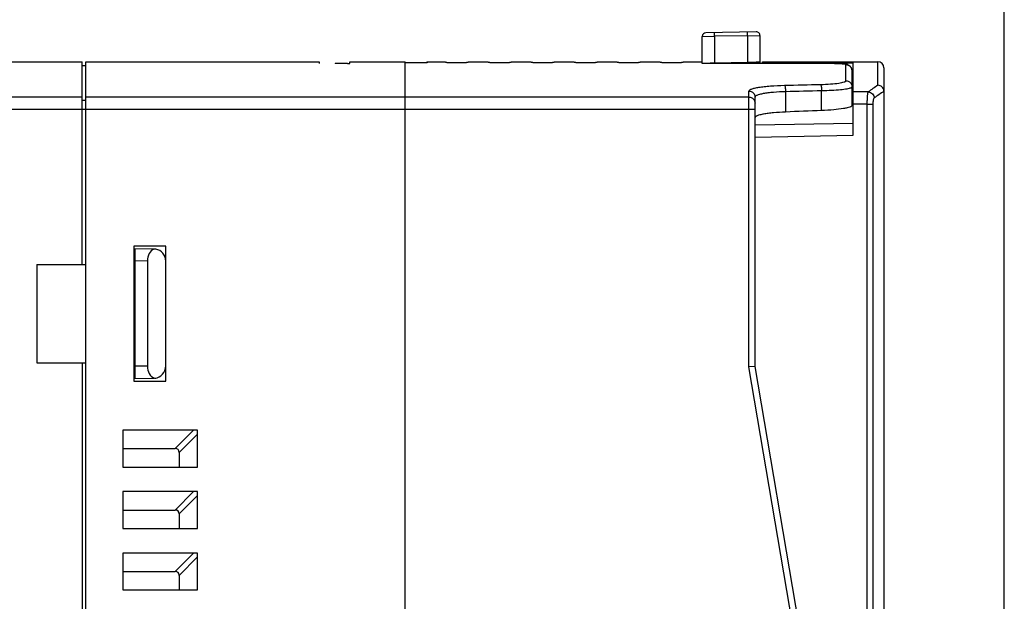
# Model space of a CAD drawing. Header units: millimetres. Extents: x 1117 to 38156, y -1945 to 7303.
# Tile 18 of 256: x 1502 to 1582, y 980 to 1027. Entities that reach past the tile are written whole.
import ezdxf

# ---------------------------------------------------------------- set-up
doc = ezdxf.new("R2010")
doc.units = ezdxf.units.MM
doc.styles.get("Standard").update_dxf_attribs({"font": 'arial.ttf'})
doc.dimstyles.new('DIMSTYLE_1', dxfattribs={"dimtxt": 4.2, "dimasz": 3.6, "dimexe": 2.5, "dimexo": 0, "dimgap": 1.05, "dimtad": 1, "dimdsep": 46, "dimtxsty": 'Standard', "dimblk": '_FILLED', "dimblk1": '_FILLED', "dimblk2": '_FILLED', "dimcen": 0.09, "dimazin": 2, "dimtp": 0.01, "dimtm": 0.01, "dimtfac": 1, "dimtofl": 0, "dimtmove": 0, "dimatfit": 3, "dimldrblk": '_FILLED', "dimfxl": 0, "dimtolj": 1, "dimarcsym": 0})

# ---------------------------------------------------------------- blocks, each defined once
blk = doc.blocks.new('_FILLED')
at = {"color": 0, "linetype": 'ByBlock'}
blk.add_solid([(0, 0), (-1, 0.167), (-1, -0.167)], dxfattribs=at)
blk = doc.blocks.new('*D8')
at = {"color": 0, "linetype": 'Continuous', "lineweight": -2}
for p, q in [((1428.377, 1036.323), (1428.377, 1063.245)), ((1582.176, 953.993), (1582.176, 1063.245)), ((1431.977, 1060.745), (1578.576, 1060.745))]:
    blk.add_line(p, q, dxfattribs=at)
at = {"layer": 'Defpoints', "color": 0, "linetype": 'Continuous'}
for p in [(1582.176, 1060.745), (1428.377, 1036.323), (1582.176, 953.993)]:
    blk.add_point(p, dxfattribs=at)
at = {"color": 0, "linetype": 'Continuous', "lineweight": -2, "xscale": 3.6, "yscale": 3.6, "zscale": 3.6, "rotation": 180}
blk.add_blockref('_FILLED', (1428.377, 1060.745), dxfattribs=at)
at = {"color": 0, "linetype": 'Continuous', "lineweight": -2, "xscale": 3.6, "yscale": 3.6, "zscale": 3.6}
blk.add_blockref('_FILLED', (1582.176, 1060.745), dxfattribs=at)
at = {"color": 0, "linetype": 'Continuous', "insert": (1505.4, 1075.128), "char_height": 10, "width": 15.42188, "attachment_point": 2, "line_spacing_factor": 0.9}
blk.add_mtext('\\A1;153.8', dxfattribs=at)

msp = doc.modelspace()

# ---------------------------------------------------------------- linework, layer by layer
at = {"linetype": 'Continuous'}
for p, q in [((1557.577, 1025.894), (1558.56, 1025.906)), ((1557.577, 1023.698), (1557.577, 1025.894)), ((1561.972, 1026.266), (1557.872, 1026.194)), ((1561.26, 1025.953), (1558.56, 1025.906)), ((1558.56, 1025.906), (1558.56, 1023.719)), ((1561.26, 1025.953), (1562.277, 1025.966)), ((1561.26, 1025.953), (1561.26, 1023.765)), ((1562.277, 1025.966), (1562.277, 1023.696)), ((1498.06, 1023.823), (1507.077, 1023.823)), ((1507.077, 1007.323), (1507.077, 1023.823)), ((1507.077, 1023.523), (1507.377, 1023.523)), ((1507.377, 845.823), (1507.377, 1023.823)), ((1507.377, 1023.823), (1526.377, 1023.823)), ((1526.377, 1023.823), (1526.377, 1023.7)), ((1527.677, 1023.723), (1527.66, 1023.699)), ((1527.677, 1023.723), (1528.677, 1023.723)), ((1528.677, 1023.699), (1528.677, 1023.723)), ((1528.677, 1023.699), (1528.877, 1023.699)), ((1528.877, 1023.699), (1528.877, 1023.823)), ((1528.877, 1023.823), (1533.377, 1023.823)), ((1533.377, 911.823), (1533.377, 1023.823)), ((1535.177, 1023.744), (1533.377, 1023.744)), ((1535.099, 1023.744), (1535.177, 1023.823)), ((1535.177, 1023.823), (1535.177, 1023.744)), ((1535.177, 1023.823), (1536.648, 1023.823)), ((1536.648, 1023.823), (1536.648, 1023.768)), ((1538.507, 1023.823), (1538.506, 1023.768)), ((1538.507, 1023.823), (1540.148, 1023.823)), ((1540.148, 1023.823), (1540.148, 1023.768)), ((1542.007, 1023.823), (1542.006, 1023.768)), ((1542.007, 1023.823), (1543.648, 1023.823)), ((1543.648, 1023.823), (1543.648, 1023.768)), ((1545.507, 1023.823), (1545.506, 1023.768)), ((1545.507, 1023.823), (1547.148, 1023.823)), ((1547.148, 1023.823), (1547.148, 1023.768)), ((1549.007, 1023.823), (1549.006, 1023.768)), ((1549.007, 1023.823), (1550.648, 1023.823)), ((1550.648, 1023.823), (1550.648, 1023.768)), ((1552.507, 1023.823), (1552.506, 1023.768)), ((1552.507, 1023.823), (1554.148, 1023.823)), ((1554.148, 1023.823), (1554.148, 1023.768)), ((1556.007, 1023.823), (1556.006, 1023.768)), ((1556.007, 1023.823), (1557.577, 1023.823)), ((1566.821, 1023.693), (1557.577, 1023.698)), ((1562.277, 1023.782), (1558.363, 1023.715)), ((1558.363, 1023.716), (1558.363, 1023.715)), ((1561.26, 1023.765), (1558.56, 1023.719)), ((1562.477, 1023.696), (1562.477, 1023.823)), ((1562.477, 1023.823), (1571.877, 1023.823)), ((1562.477, 1023.747), (1566.821, 1023.745)), ((1566.821, 1023.745), (1569.877, 1023.744)), ((1566.821, 1023.693), (1566.821, 1023.693)), ((1569.089, 1023.638), (1568.964, 1023.647)), ((1569.277, 1022.283), (1569.277, 1023.595)), ((1569.877, 1017.853), (1569.877, 1023.744)), ((1571.877, 1021.918), (1571.877, 1023.823)), ((1569.777, 1020.266), (1569.777, 1023.096)), ((1569.777, 1022.744), (1569.877, 1022.744)), ((1572.377, 1023.323), (1572.377, 937.032)), ((1507.077, 1020.959), (1442.877, 1020.959)), ((1561.377, 1020.959), (1507.377, 1020.959)), ((1561.377, 998.98), (1561.377, 1021.441)), ((1561.877, 999.023), (1561.877, 1020.946)), ((1564.356, 1021.42), (1564.356, 1019.736)), ((1567.298, 1019.856), (1567.298, 1021.486)), ((1569.877, 1021.215), (1569.777, 1021.213)), ((1571.092, 1021.374), (1569.877, 1021.371)), ((1572.377, 1021.416), (1572.377, 1021.428)), ((1507.377, 1020.662), (1507.077, 1020.662)), ((1571.015, 1020.384), (1569.877, 1020.381)), ((1571.015, 937.517), (1571.015, 1020.384)), ((1571.015, 1020.384), (1571.496, 1020.384)), ((1571.496, 937.517), (1571.496, 1020.384)), ((1442.877, 1019.971), (1561.877, 1019.971)), ((1561.877, 1018.681), (1569.877, 1018.843)), ((1561.877, 1017.691), (1569.877, 1017.853)), ((1511.274, 1008.618), (1512.895, 1008.59)), ((1511.277, 1008.823), (1511.277, 997.823)), ((1513.877, 1008.823), (1511.277, 1008.823)), ((1511.377, 998.029), (1511.377, 1008.616)), ((1512.895, 1008.586), (1512.895, 1008.59)), ((1513.877, 997.823), (1513.877, 1008.823)), ((1503.377, 1007.323), (1503.377, 999.323)), ((1503.377, 1007.323), (1507.377, 1007.323)), ((1512.377, 1007.599), (1511.377, 1007.616)), ((1512.377, 1007.599), (1512.377, 999.047)), ((1503.377, 999.323), (1507.377, 999.323)), ((1507.077, 999.323), (1507.077, 873.323)), ((1512.377, 999.047), (1511.377, 999.029)), ((1561.877, 999.023), (1561.377, 998.98)), ((1569.877, 948.98), (1561.377, 998.98)), ((1570.377, 949.023), (1561.877, 999.023)), ((1511.274, 998.027), (1512.895, 998.055)), ((1511.277, 997.823), (1513.877, 997.823)), ((1512.895, 998.055), (1512.894, 998.085)), ((1510.377, 993.823), (1510.377, 990.823)), ((1516.458, 993.823), (1510.377, 993.823)), ((1516.142, 993.823), (1514.642, 992.323)), ((1516.458, 990.823), (1516.458, 993.823)), ((1516.458, 993.506), (1514.958, 992.006)), ((1510.377, 992.323), (1514.642, 992.323)), ((1514.958, 992.006), (1514.958, 990.823)), ((1510.377, 990.823), (1516.458, 990.823)), ((1510.377, 988.823), (1510.377, 985.823)), ((1516.458, 988.823), (1510.377, 988.823)), ((1516.142, 988.823), (1514.642, 987.323)), ((1516.458, 988.506), (1514.958, 987.006)), ((1516.458, 985.823), (1516.458, 988.823)), ((1510.377, 987.323), (1514.642, 987.323)), ((1514.958, 987.006), (1514.958, 985.823)), ((1510.377, 985.823), (1516.458, 985.823)), ((1510.377, 983.823), (1510.377, 980.823)), ((1516.458, 983.823), (1510.377, 983.823)), ((1516.142, 983.823), (1514.642, 982.323)), ((1516.458, 983.506), (1514.958, 982.006)), ((1516.458, 980.823), (1516.458, 983.823)), ((1510.377, 982.323), (1514.642, 982.323)), ((1514.958, 982.006), (1514.958, 980.823)), ((1510.377, 980.823), (1516.458, 980.823))]:
    msp.add_line(p, q, dxfattribs=at)
for points in [[(1568.964, 1023.647), (1568.821, 1023.656), (1568.656, 1023.664), (1568.469, 1023.67), (1568.258, 1023.677), (1568.025, 1023.682), (1567.771, 1023.686), (1567.495, 1023.69), (1567.201, 1023.692), (1566.821, 1023.693)], [(1569.6, 1023.48), (1569.466, 1023.564), (1569.364, 1023.599), (1569.283, 1023.615), (1569.195, 1023.628), (1569.089, 1023.638)], [(1569.777, 1023.096), (1569.722, 1023.325), (1569.6, 1023.48)]]:
    msp.add_lwpolyline(points, dxfattribs=at)
for centre, radius, start, end in [((1557.877, 1025.894), 0.3, 90.99788, 180), ((1561.977, 1025.966), 0.3, 0, 91.0022), ((1558.373, 1022.896), 0.82, 90.69717, 100.50088), ((1558.377, 1022.916), 0.799, 91.01694, 98.31973), ((1557.941, 1060.061), 36.347, 270.66514, 270.97494), ((1569.286, 1023.101), 0.49, 28.98924, 32.95251), ((1571.877, 1023.323), 0.5, 0, 90), ((1580.701, 1008.356), 16.18, 123.0474, 126.43193), ((1581.172, 1007.859), 16.171, 122.94829, 126.37264), ((1512.877, 1007.59), 1, 0, 79.52432), ((1512.877, 999.055), 1, 275.73772, 0), ((1513.001, 998.385), 0.318, 270.51131, 280.49391)]:
    msp.add_arc(centre, radius, start, end, dxfattribs=at)
for centre, major_axis, ratio, start_param, end_param in [((1864.987, 794.156), (1320.326, 0), 0.175461, 1.798218, 1.800505), ((1513.059, 1007.587), (-0.015, 1), 0.681534, 6.505214, 7.83176), ((1513.059, 999.058), (0.015, 1), 0.681534, -4.690167, -3.363622), ((1511.796, 989.16), (-3.082, -3.082), 0.229416, 2.916079, 3.367106), ((1511.796, 984.16), (-3.082, -3.082), 0.229416, 2.916079, 3.367106), ((1511.796, 979.16), (-3.082, -3.082), 0.229416, 2.916079, 3.367106)]:
    msp.add_ellipse(centre, major_axis=major_axis, ratio=ratio, start_param=start_param, end_param=end_param, dxfattribs=at)
for points, knots in [([(1558.56, 1025.906), (1558.559, 1025.945), (1558.558, 1026), (1558.558, 1026.071), (1558.557, 1026.116), (1558.558, 1026.152), (1558.558, 1026.178), (1558.558, 1026.192), (1558.559, 1026.2), (1558.559, 1026.203), (1558.559, 1026.206), (1558.56, 1026.206)], [0, 0, 0, 0, 0.382491, 0.555355, 0.706746, 0.830976, 0.923453, 0.956499, 0.980357, 0.994867, 1, 1, 1, 1]), ([(1561.26, 1025.953), (1561.259, 1025.992), (1561.258, 1026.047), (1561.258, 1026.118), (1561.257, 1026.163), (1561.258, 1026.2), (1561.258, 1026.225), (1561.258, 1026.239), (1561.259, 1026.247), (1561.259, 1026.25), (1561.259, 1026.253), (1561.26, 1026.253)], [0, 0, 0, 0, 0.382492, 0.555356, 0.706747, 0.830977, 0.923454, 0.9565, 0.980358, 0.994868, 1, 1, 1, 1]), ([(1538.506, 1023.768), (1538.506, 1023.767), (1538.497, 1023.766), (1538.486, 1023.763), (1538.463, 1023.762), (1538.433, 1023.76), (1538.393, 1023.758), (1538.326, 1023.755), (1538.225, 1023.753), (1538.086, 1023.75), (1537.928, 1023.748), (1537.756, 1023.746), (1537.577, 1023.746), (1537.398, 1023.746), (1537.226, 1023.748), (1537.068, 1023.75), (1536.929, 1023.753), (1536.828, 1023.755), (1536.761, 1023.758), (1536.722, 1023.76), (1536.692, 1023.762), (1536.668, 1023.763), (1536.657, 1023.766), (1536.648, 1023.767), (1536.648, 1023.768)], [0, 0, 0, 0, 0.002665, 0.009966, 0.021923, 0.03846, 0.059462, 0.084696, 0.146812, 0.22253, 0.308866, 0.402568, 0.500001, 0.597432, 0.691134, 0.777471, 0.853189, 0.915304, 0.940538, 0.96154, 0.978077, 0.990034, 0.997335, 1, 1, 1, 1]), ([(1542.006, 1023.768), (1542.006, 1023.767), (1541.997, 1023.766), (1541.986, 1023.763), (1541.963, 1023.762), (1541.933, 1023.76), (1541.893, 1023.758), (1541.826, 1023.755), (1541.725, 1023.753), (1541.586, 1023.75), (1541.428, 1023.748), (1541.256, 1023.746), (1541.077, 1023.746), (1540.898, 1023.746), (1540.726, 1023.748), (1540.568, 1023.75), (1540.429, 1023.753), (1540.328, 1023.755), (1540.261, 1023.758), (1540.222, 1023.76), (1540.192, 1023.762), (1540.168, 1023.763), (1540.157, 1023.766), (1540.148, 1023.767), (1540.148, 1023.768)], [0, 0, 0, 0, 0.002665, 0.009966, 0.021923, 0.03846, 0.059462, 0.084696, 0.146812, 0.22253, 0.308866, 0.402568, 0.500001, 0.597432, 0.691134, 0.777471, 0.853189, 0.915304, 0.940538, 0.96154, 0.978077, 0.990034, 0.997335, 1, 1, 1, 1]), ([(1545.506, 1023.768), (1545.506, 1023.767), (1545.497, 1023.766), (1545.486, 1023.763), (1545.463, 1023.762), (1545.433, 1023.76), (1545.393, 1023.758), (1545.326, 1023.755), (1545.225, 1023.753), (1545.086, 1023.75), (1544.928, 1023.748), (1544.756, 1023.746), (1544.577, 1023.746), (1544.398, 1023.746), (1544.226, 1023.748), (1544.068, 1023.75), (1543.929, 1023.753), (1543.828, 1023.755), (1543.761, 1023.758), (1543.722, 1023.76), (1543.692, 1023.762), (1543.668, 1023.763), (1543.657, 1023.766), (1543.648, 1023.767), (1543.648, 1023.768)], [0, 0, 0, 0, 0.002665, 0.009966, 0.021923, 0.03846, 0.059462, 0.084696, 0.146812, 0.22253, 0.308866, 0.402568, 0.500001, 0.597432, 0.691134, 0.777471, 0.853189, 0.915304, 0.940538, 0.96154, 0.978077, 0.990034, 0.997335, 1, 1, 1, 1]), ([(1549.006, 1023.768), (1549.006, 1023.767), (1548.997, 1023.766), (1548.986, 1023.763), (1548.963, 1023.762), (1548.933, 1023.76), (1548.893, 1023.758), (1548.826, 1023.755), (1548.725, 1023.753), (1548.586, 1023.75), (1548.428, 1023.748), (1548.256, 1023.746), (1548.077, 1023.746), (1547.898, 1023.746), (1547.726, 1023.748), (1547.568, 1023.75), (1547.429, 1023.753), (1547.328, 1023.755), (1547.261, 1023.758), (1547.222, 1023.76), (1547.192, 1023.762), (1547.168, 1023.763), (1547.157, 1023.766), (1547.148, 1023.767), (1547.148, 1023.768)], [0, 0, 0, 0, 0.002665, 0.009966, 0.021923, 0.03846, 0.059462, 0.084696, 0.146812, 0.22253, 0.308866, 0.402568, 0.500001, 0.597432, 0.691134, 0.777471, 0.853189, 0.915304, 0.940538, 0.96154, 0.978077, 0.990034, 0.997335, 1, 1, 1, 1]), ([(1552.506, 1023.768), (1552.506, 1023.767), (1552.497, 1023.766), (1552.486, 1023.763), (1552.463, 1023.762), (1552.433, 1023.76), (1552.393, 1023.758), (1552.326, 1023.755), (1552.225, 1023.753), (1552.086, 1023.75), (1551.928, 1023.748), (1551.756, 1023.746), (1551.577, 1023.746), (1551.398, 1023.746), (1551.226, 1023.748), (1551.068, 1023.75), (1550.929, 1023.753), (1550.828, 1023.755), (1550.761, 1023.758), (1550.722, 1023.76), (1550.692, 1023.762), (1550.668, 1023.763), (1550.657, 1023.766), (1550.648, 1023.767), (1550.648, 1023.768)], [0, 0, 0, 0, 0.002665, 0.009966, 0.021923, 0.03846, 0.059462, 0.084696, 0.146812, 0.22253, 0.308866, 0.402568, 0.500001, 0.597432, 0.691134, 0.777471, 0.853189, 0.915304, 0.940538, 0.96154, 0.978077, 0.990034, 0.997335, 1, 1, 1, 1]), ([(1556.006, 1023.768), (1556.006, 1023.767), (1555.997, 1023.766), (1555.986, 1023.763), (1555.963, 1023.762), (1555.933, 1023.76), (1555.893, 1023.758), (1555.826, 1023.755), (1555.725, 1023.753), (1555.586, 1023.75), (1555.428, 1023.748), (1555.256, 1023.746), (1555.077, 1023.746), (1554.898, 1023.746), (1554.726, 1023.748), (1554.568, 1023.75), (1554.429, 1023.753), (1554.328, 1023.755), (1554.261, 1023.758), (1554.222, 1023.76), (1554.192, 1023.762), (1554.168, 1023.763), (1554.157, 1023.766), (1554.148, 1023.767), (1554.148, 1023.768)], [0, 0, 0, 0, 0.002665, 0.009966, 0.021923, 0.03846, 0.059462, 0.084696, 0.146812, 0.22253, 0.308866, 0.402568, 0.500001, 0.597432, 0.691134, 0.777471, 0.853189, 0.915304, 0.940538, 0.96154, 0.978077, 0.990034, 0.997335, 1, 1, 1, 1]), ([(1558.363, 1023.715), (1558.363, 1023.715), (1558.362, 1023.712), (1558.362, 1023.709), (1558.362, 1023.707)], [0, 0, 0, 0, 0.127767, 1, 1, 1, 1]), ([(1562.227, 1023.8), (1562.179, 1023.795), (1562.055, 1023.788), (1561.733, 1023.775), (1561.459, 1023.768), (1561.26, 1023.765)], [0, 0, 0, 0, 0.150075, 0.38327, 1, 1, 1, 1]), ([(1562.277, 1023.808), (1562.277, 1023.806), (1562.271, 1023.805), (1562.263, 1023.803), (1562.247, 1023.801), (1562.235, 1023.8), (1562.227, 1023.8)], [0, 0, 0, 0, 0.072052, 0.261378, 0.570976, 1, 1, 1, 1]), ([(1569.277, 1023.595), (1569.277, 1023.6), (1569.257, 1023.61), (1569.224, 1023.618), (1569.164, 1023.628), (1569.085, 1023.636), (1568.982, 1023.645), (1568.806, 1023.656), (1568.539, 1023.668), (1568.172, 1023.679), (1567.753, 1023.687), (1567.296, 1023.692), (1566.982, 1023.693), (1566.821, 1023.693)], [0, 0, 0, 0, 0.006435, 0.021276, 0.045213, 0.07816, 0.11987, 0.169987, 0.29356, 0.444372, 0.616782, 0.804378, 1, 1, 1, 1]), ([(1561.377, 1021.441), (1561.377, 1021.475), (1561.422, 1021.529), (1561.5, 1021.575), (1561.637, 1021.635), (1561.87, 1021.698), (1562.216, 1021.764), (1562.643, 1021.82), (1563.336, 1021.883), (1563.886, 1021.907), (1564.269, 1021.916)], [0, 0, 0, 0, 0.03404, 0.060079, 0.093455, 0.182863, 0.301664, 0.447169, 0.615385, 1, 1, 1, 1]), ([(1564.269, 1021.916), (1564.276, 1021.911), (1564.288, 1021.893), (1564.31, 1021.838), (1564.331, 1021.737), (1564.349, 1021.589), (1564.355, 1021.479), (1564.356, 1021.42)], [0, 0, 0, 0, 0.048999, 0.123791, 0.348374, 0.653206, 1, 1, 1, 1]), ([(1567.211, 1021.982), (1567.485, 1021.989), (1567.98, 1022.011), (1568.559, 1022.065), (1568.924, 1022.128), (1569.09, 1022.167), (1569.189, 1022.204), (1569.242, 1022.231), (1569.277, 1022.262), (1569.277, 1022.283)], [0, 0, 0, 0, 0.387283, 0.703122, 0.822565, 0.91198, 0.944937, 0.970094, 1, 1, 1, 1]), ([(1567.211, 1021.982), (1567.218, 1021.978), (1567.23, 1021.96), (1567.252, 1021.905), (1567.273, 1021.804), (1567.291, 1021.656), (1567.297, 1021.545), (1567.298, 1021.486)], [0, 0, 0, 0, 0.048782, 0.123396, 0.347856, 0.652864, 1, 1, 1, 1]), ([(1569.277, 1022.283), (1569.405, 1022.283), (1569.67, 1022.178), (1569.777, 1021.913), (1569.777, 1021.786)], [0, 0, 0, 0, 0.501189, 1, 1, 1, 1]), ([(1569.696, 1021.718), (1569.717, 1021.727), (1569.75, 1021.741), (1569.777, 1021.773), (1569.777, 1021.786)], [0, 0, 0, 0, 0.637242, 1, 1, 1, 1]), ([(1572.377, 1021.429), (1572.375, 1021.492), (1572.347, 1021.621), (1572.234, 1021.782), (1572.07, 1021.891), (1571.941, 1021.917), (1571.877, 1021.918)], [0, 0, 0, 0, 0.249215, 0.499481, 0.750046, 1, 1, 1, 1]), ([(1561.377, 1021.441), (1561.505, 1021.441), (1561.769, 1021.337), (1561.877, 1021.073), (1561.877, 1020.946)], [0, 0, 0, 0, 0.501844, 1, 1, 1, 1]), ([(1561.377, 1020.959), (1561.442, 1020.959), (1561.573, 1020.933), (1561.74, 1020.823), (1561.851, 1020.659), (1561.877, 1020.529), (1561.877, 1020.465)], [0, 0, 0, 0, 0.251447, 0.502049, 0.751451, 1, 1, 1, 1]), ([(1561.877, 1020.946), (1561.877, 1020.979), (1561.913, 1021.031), (1561.982, 1021.08), (1562.099, 1021.139), (1562.298, 1021.203), (1562.595, 1021.268), (1562.962, 1021.324), (1563.555, 1021.387), (1564.028, 1021.411), (1564.356, 1021.42)], [0, 0, 0, 0, 0.037824, 0.064905, 0.098904, 0.188686, 0.307094, 0.451676, 0.618609, 1, 1, 1, 1]), ([(1567.298, 1021.486), (1567.574, 1021.492), (1568.087, 1021.509), (1568.78, 1021.557), (1569.261, 1021.613), (1569.547, 1021.67), (1569.654, 1021.701), (1569.696, 1021.718)], [0, 0, 0, 0, 0.342468, 0.638121, 0.862966, 0.943144, 1, 1, 1, 1]), ([(1571.015, 1020.384), (1571.015, 1020.501), (1571.017, 1020.671), (1571.026, 1020.889), (1571.035, 1021.032), (1571.046, 1021.154), (1571.059, 1021.253), (1571.073, 1021.323), (1571.084, 1021.361), (1571.092, 1021.374)], [0, 0, 0, 0, 0.351022, 0.512502, 0.657763, 0.782386, 0.882575, 0.955599, 1, 1, 1, 1]), ([(1571.092, 1021.374), (1571.155, 1021.372), (1571.282, 1021.343), (1571.442, 1021.232), (1571.552, 1021.07), (1571.58, 1020.943), (1571.582, 1020.879)], [0, 0, 0, 0, 0.248079, 0.49859, 0.749918, 1, 1, 1, 1]), ([(1569.777, 1020.266), (1569.777, 1020.24), (1569.735, 1020.202), (1569.671, 1020.168), (1569.552, 1020.122), (1569.353, 1020.07), (1568.914, 1019.986), (1568.221, 1019.907), (1567.626, 1019.87), (1567.298, 1019.856)], [0, 0, 0, 0, 0.030261, 0.055643, 0.088802, 0.178574, 0.298206, 0.613762, 1, 1, 1, 1]), ([(1571.496, 1020.384), (1571.496, 1020.443), (1571.5, 1020.553), (1571.517, 1020.7), (1571.538, 1020.801), (1571.562, 1020.856), (1571.575, 1020.874), (1571.582, 1020.879)], [0, 0, 0, 0, 0.345797, 0.647808, 0.871473, 0.947611, 1, 1, 1, 1]), ([(1564.356, 1019.736), (1564.028, 1019.723), (1563.556, 1019.693), (1562.963, 1019.628), (1562.597, 1019.573), (1562.3, 1019.511), (1562.1, 1019.452), (1561.983, 1019.398), (1561.916, 1019.357), (1561.877, 1019.31), (1561.877, 1019.28)], [0, 0, 0, 0, 0.383509, 0.551464, 0.696893, 0.815875, 0.905662, 0.939268, 0.965564, 1, 1, 1, 1])]:
    msp.add_open_spline(points, degree=3, knots=knots, dxfattribs=at)
for points in [[(1569.277, 1023.595), (1569.361, 1023.595), (1569.448, 1023.572), (1569.521, 1023.531)], [(1569.521, 1023.531), (1569.591, 1023.493), (1569.653, 1023.435), (1569.697, 1023.368)], [(1569.714, 1023.339), (1569.755, 1023.265), (1569.777, 1023.179), (1569.777, 1023.096)], [(1564.269, 1021.916), (1565.25, 1021.938), (1566.231, 1021.96), (1567.211, 1021.982)], [(1564.356, 1021.42), (1565.337, 1021.442), (1566.317, 1021.464), (1567.298, 1021.486)], [(1513.059, 1008.573), (1513.005, 1008.583), (1512.946, 1008.578), (1512.894, 1008.56)], [(1512.894, 998.085), (1512.929, 998.073), (1512.967, 998.066), (1513.004, 998.067)]]:
    msp.add_open_spline(points, degree=3, dxfattribs=at)

# ---------------------------------------------------------------- dimensions: what is measured, and where the dimension line sits
dim = msp.add_linear_dim(base=(1582.176, 1060.745), p1=(1428.377, 1036.323), p2=(1582.176, 953.993), dimstyle='DIMSTYLE_1', override={"dimtxt": 10}, dxfattribs=at)
dim.commit()
dim.dimension.update_dxf_attribs({"geometry": '*D8', "text_midpoint": (1505.4, 1060.745), "dimtype": 160})

doc.saveas('drawing.dxf')
